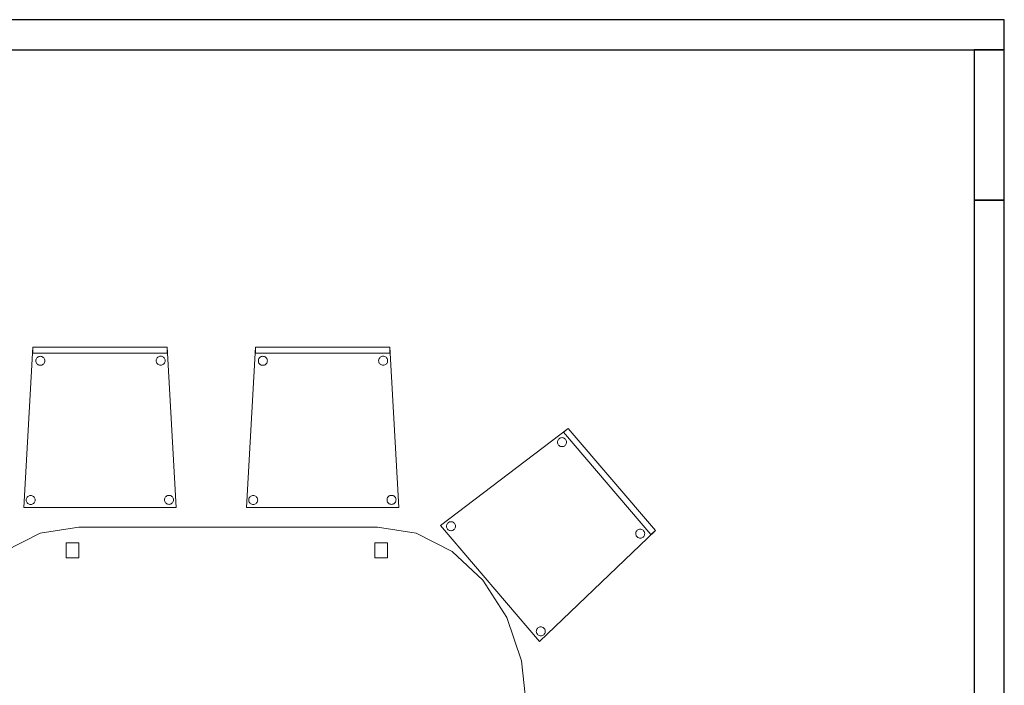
# Model space of a CAD drawing. Header units: metres. Extents: x 397.7 to 427.5, y 12.7 to 28.4.
# Tile 22 of 135: x 408 to 411.3, y 15.1 to 17.3. Entities that reach past the tile are written whole.
import ezdxf

# ---------------------------------------------------------------- set-up
doc = ezdxf.new("R2010")
doc.units = ezdxf.units.M
for name, color, linetype, lineweight in [('02_MOBILIARIO', 7, 'Continuous', 18), ('A-DETL-____-MBND', 7, 'Continuous', 18), ('A-WALL-____-MCUT', 7, 'Continuous', 25), ('A-WALL-____-OTLN', 7, 'Continuous', 25)]:
    doc.layers.add(name, color=color, linetype=linetype, lineweight=lineweight)

# ---------------------------------------------------------------- blocks, each defined once
blk = doc.blocks.new('Family - Evans P3-156145-06_PCI_P3')
at = {"layer": 'A-WALL-____-MCUT', "color": 253, "true_color": 0xaaaaaa}
for p, q in [((0.5, 0.1), (0, 0.1)), ((0, 0.1), (0, 0)), ((0.5, 0), (0.5, 0.1)), ((0, 0), (0.5, 0))]:
    blk.add_line(p, q, dxfattribs=at)
at = {"layer": 'A-WALL-____-OTLN', "color": 253, "true_color": 0xaaaaaa}
for p, q in [((0.5, 0.1), (0, 0.1)), ((0, 0.1), (0, 0)), ((0.5, 0), (0.5, 0.1)), ((0, 0), (0.5, 0))]:
    blk.add_line(p, q, dxfattribs=at)
at = {"layer": 'A-WALL-____-OTLN', "color": 253, "lineweight": 18, "true_color": 0xaaaaaa}
blk.add_line((0, 0), (0.5, 0), dxfattribs=at)
blk = doc.blocks.new('Family - Evans P3-156217-06_PCI_P3')
at = {"layer": 'A-WALL-____-MCUT', "color": 253, "true_color": 0xaaaaaa}
for p, q in [((3.5556, 0.1), (0, 0.1)), ((0, 0.1), (0, 0)), ((3.5556, 0), (3.5556, 0.1)), ((0, 0), (3.5556, 0))]:
    blk.add_line(p, q, dxfattribs=at)
at = {"layer": 'A-WALL-____-OTLN', "color": 253, "true_color": 0xaaaaaa}
for p, q in [((3.5556, 0.1), (0, 0.1)), ((0, 0.1), (0, 0)), ((3.5556, 0), (3.5556, 0.1)), ((0, 0), (3.5556, 0))]:
    blk.add_line(p, q, dxfattribs=at)
at = {"layer": 'A-WALL-____-OTLN', "color": 253, "lineweight": 18, "true_color": 0xaaaaaa}
blk.add_line((0, 0), (3.5556, 0), dxfattribs=at)
blk = doc.blocks.new('Family - Mampara P3-156225-06_PCI_P3')
at = {"layer": 'A-WALL-____-MCUT', "color": 253, "true_color": 0xaaaaaa}
for p, q in [((4.1143, 0.1), (0, 0.1)), ((0, 0.1), (0, 0)), ((0, 0), (4.1143, 0))]:
    blk.add_line(p, q, dxfattribs=at)
at = {"layer": 'A-WALL-____-OTLN', "color": 253, "true_color": 0xaaaaaa}
for p, q in [((6.9366, 0.1), (0, 0.1)), ((0, 0.1), (0, 0)), ((0, 0), (6.9366, 0))]:
    blk.add_line(p, q, dxfattribs=at)
at = {"layer": 'A-WALL-____-OTLN', "color": 253, "lineweight": 18, "true_color": 0xaaaaaa}
blk.add_line((0, 0), (6.9366, 0), dxfattribs=at)
blk = doc.blocks.new('Family - Taula 200X120_P3-156305-06_PCI_P3')
at = {"layer": 'A-DETL-____-MBND', "color": 253, "true_color": 0xaaaaaa}
for p, q in [((0.2483, 1.1195), (0.368, 1.1795)), ((0.368, 1.1795), (0.2483, 1.1195)), ((0.368, 1.1795), (0.4965, 1.1999)), ((0.4965, 1.1999), (0.368, 1.1795)), ((0.4965, 1.1999), (1.4896, 1.1999)), ((1.4896, 1.1999), (0.4965, 1.1999)), ((1.4896, 1.1999), (1.6181, 1.1795)), ((1.6181, 1.1795), (1.4896, 1.1999)), ((1.6181, 1.1795), (1.7378, 1.1195)), ((1.7378, 1.1195), (1.6181, 1.1795)), ((0.4551, 1.0978), (0.4551, 1.1478)), ((0.4551, 1.1478), (0.4965, 1.1478)), ((0.4965, 1.1478), (0.4551, 1.1478)), ((0.4551, 1.1478), (0.4551, 1.0978)), ((0.4965, 1.1478), (0.4965, 1.0978)), ((0.4965, 1.0978), (0.4965, 1.1478)), ((1.4813, 1.0978), (1.4813, 1.1478)), ((1.4813, 1.1478), (1.5227, 1.1478)), ((1.5227, 1.1478), (1.4813, 1.1478)), ((1.4813, 1.1478), (1.4813, 1.0978)), ((1.5227, 1.1478), (1.5227, 1.0978)), ((1.5227, 1.0978), (1.5227, 1.1478)), ((0.1454, 1.0242), (0.2483, 1.1195)), ((0.2483, 1.1195), (0.1454, 1.0242)), ((1.7378, 1.1195), (1.8407, 1.0242)), ((1.8407, 1.0242), (1.7378, 1.1195)), ((0.4965, 1.0978), (0.4551, 1.0978)), ((0.4551, 1.0978), (0.4965, 1.0978)), ((1.5227, 1.0978), (1.4813, 1.0978)), ((1.4813, 1.0978), (1.5227, 1.0978)), ((0.0665, 0.8999), (0.1454, 1.0242)), ((0.1454, 1.0242), (0.0665, 0.8999)), ((1.8407, 1.0242), (1.9196, 0.8999)), ((1.9196, 0.8999), (1.8407, 1.0242)), ((0.0169, 0.7552), (0.0665, 0.8999)), ((0.0665, 0.8999), (0.0169, 0.7552)), ((1.9196, 0.8999), (1.9692, 0.7552)), ((1.9692, 0.7552), (1.9196, 0.8999)), ((0, 0.5999), (0.0169, 0.7552)), ((0.0169, 0.7552), (0, 0.5999)), ((1.9692, 0.7552), (1.9861, 0.5999)), ((1.9861, 0.5999), (1.9692, 0.7552)), ((0.0169, 0.4447), (0, 0.5999)), ((0, 0.5999), (0.0169, 0.4447)), ((1.9861, 0.5999), (1.9692, 0.4447)), ((1.9692, 0.4447), (1.9861, 0.5999)), ((0.0665, 0.3), (0.0169, 0.4447)), ((0.0169, 0.4447), (0.0665, 0.3)), ((1.9692, 0.4447), (1.9196, 0.3)), ((1.9196, 0.3), (1.9692, 0.4447)), ((0.1454, 0.1757), (0.0665, 0.3)), ((0.0665, 0.3), (0.1454, 0.1757)), ((1.9196, 0.3), (1.8407, 0.1757)), ((1.8407, 0.1757), (1.9196, 0.3)), ((0.2483, 0.0804), (0.1454, 0.1757)), ((0.1454, 0.1757), (0.2483, 0.0804)), ((1.8407, 0.1757), (1.7378, 0.0804)), ((1.7378, 0.0804), (1.8407, 0.1757)), ((0.4551, 0.05), (0.4551, 0.1)), ((0.4551, 0.1), (0.4965, 0.1)), ((0.4965, 0.1), (0.4551, 0.1)), ((0.4551, 0.1), (0.4551, 0.05)), ((0.4965, 0.1), (0.4965, 0.05)), ((0.4965, 0.05), (0.4965, 0.1)), ((1.4813, 0.05), (1.4813, 0.1)), ((1.4813, 0.1), (1.5227, 0.1)), ((1.5227, 0.1), (1.4813, 0.1)), ((1.4813, 0.1), (1.4813, 0.05)), ((1.5227, 0.1), (1.5227, 0.05)), ((1.5227, 0.05), (1.5227, 0.1)), ((0.368, 0.0204), (0.2483, 0.0804)), ((0.2483, 0.0804), (0.368, 0.0204)), ((1.7378, 0.0804), (1.6181, 0.0204)), ((1.6181, 0.0204), (1.7378, 0.0804)), ((0.4965, 0.05), (0.4551, 0.05)), ((0.4551, 0.05), (0.4965, 0.05)), ((1.5227, 0.05), (1.4813, 0.05)), ((1.4813, 0.05), (1.5227, 0.05)), ((0.4965, 0), (0.368, 0.0204)), ((0.368, 0.0204), (0.4965, 0)), ((1.4896, 0), (0.4965, 0)), ((0.4965, 0), (1.4896, 0)), ((1.6181, 0.0204), (1.4896, 0)), ((1.4896, 0), (1.6181, 0.0204))]:
    blk.add_line(p, q, dxfattribs=at)
blk = doc.blocks.new('Family - Cadira confident_P3-156392-06_PCI_P3')
at = {"layer": 'A-DETL-____-MBND', "color": 253, "true_color": 0xaaaaaa}
for p, q in [((0, 0.3851), (0.4244, 0.7083)), ((0.4244, 0.7083), (0, 0.3851)), ((0.4092, 0.6953), (0.4244, 0.7083)), ((0.4244, 0.7083), (0.4092, 0.6953)), ((0.6993, 0.3558), (0.4092, 0.6953)), ((0.4092, 0.6953), (0.6993, 0.3558)), ((0.4244, 0.7083), (0.7145, 0.3688)), ((0.7145, 0.3688), (0.4244, 0.7083)), ((0.4244, 0.7083), (0.7145, 0.3688)), ((0.7145, 0.3688), (0.4244, 0.7083)), ((0.3894, 0.6622), (0.3896, 0.6648)), ((0.3896, 0.6648), (0.3894, 0.6622)), ((0.3896, 0.6596), (0.3894, 0.6622)), ((0.3894, 0.6622), (0.3896, 0.6596)), ((0.3896, 0.6648), (0.3902, 0.6673)), ((0.3902, 0.6673), (0.3896, 0.6648)), ((0.3903, 0.6571), (0.3896, 0.6596)), ((0.3896, 0.6596), (0.3903, 0.6571)), ((0.3902, 0.6673), (0.3913, 0.6697)), ((0.3913, 0.6697), (0.3902, 0.6673)), ((0.3915, 0.6548), (0.3903, 0.6571)), ((0.3903, 0.6571), (0.3915, 0.6548)), ((0.3913, 0.6697), (0.3928, 0.6718)), ((0.3928, 0.6718), (0.3913, 0.6697)), ((0.3928, 0.6718), (0.3946, 0.6737)), ((0.3946, 0.6737), (0.3928, 0.6718)), ((0.3946, 0.6737), (0.3967, 0.6752)), ((0.3967, 0.6752), (0.3946, 0.6737)), ((0.3967, 0.6752), (0.3991, 0.6763)), ((0.3991, 0.6763), (0.3967, 0.6752)), ((0.3991, 0.6763), (0.4016, 0.677)), ((0.4016, 0.677), (0.3991, 0.6763)), ((0.4016, 0.677), (0.4042, 0.6773)), ((0.4042, 0.6773), (0.4016, 0.677)), ((0.4042, 0.6773), (0.4068, 0.6771)), ((0.4068, 0.6771), (0.4042, 0.6773)), ((0.4068, 0.6771), (0.4093, 0.6764)), ((0.4093, 0.6764), (0.4068, 0.6771)), ((0.4093, 0.6764), (0.4117, 0.6754)), ((0.4117, 0.6754), (0.4093, 0.6764)), ((0.4117, 0.6754), (0.4138, 0.6739)), ((0.4138, 0.6739), (0.4117, 0.6754)), ((0.4138, 0.6739), (0.4157, 0.6721)), ((0.4157, 0.6721), (0.4138, 0.6739)), ((0.4157, 0.6721), (0.4172, 0.6699)), ((0.4172, 0.6699), (0.4157, 0.6721)), ((0.4173, 0.655), (0.4159, 0.6529)), ((0.4159, 0.6529), (0.4173, 0.655)), ((0.4172, 0.6699), (0.4183, 0.6676)), ((0.4183, 0.6676), (0.4172, 0.6699)), ((0.4184, 0.6574), (0.4173, 0.655)), ((0.4173, 0.655), (0.4184, 0.6574)), ((0.4183, 0.6676), (0.419, 0.6651)), ((0.419, 0.6651), (0.4183, 0.6676)), ((0.4191, 0.6599), (0.4184, 0.6574)), ((0.4184, 0.6574), (0.4191, 0.6599)), ((0.419, 0.6651), (0.4193, 0.6625)), ((0.4193, 0.6625), (0.419, 0.6651)), ((0.4193, 0.6625), (0.4191, 0.6599)), ((0.4191, 0.6599), (0.4193, 0.6625)), ((0.393, 0.6526), (0.3915, 0.6548)), ((0.3915, 0.6548), (0.393, 0.6526)), ((0.3948, 0.6508), (0.393, 0.6526)), ((0.393, 0.6526), (0.3948, 0.6508)), ((0.397, 0.6493), (0.3948, 0.6508)), ((0.3948, 0.6508), (0.397, 0.6493)), ((0.3993, 0.6483), (0.397, 0.6493)), ((0.397, 0.6493), (0.3993, 0.6483)), ((0.4019, 0.6476), (0.3993, 0.6483)), ((0.3993, 0.6483), (0.4019, 0.6476)), ((0.4045, 0.6474), (0.4019, 0.6476)), ((0.4019, 0.6476), (0.4045, 0.6474)), ((0.4071, 0.6477), (0.4045, 0.6474)), ((0.4045, 0.6474), (0.4071, 0.6477)), ((0.4096, 0.6484), (0.4071, 0.6477)), ((0.4071, 0.6477), (0.4096, 0.6484)), ((0.4119, 0.6495), (0.4096, 0.6484)), ((0.4096, 0.6484), (0.4119, 0.6495)), ((0.414, 0.651), (0.4119, 0.6495)), ((0.4119, 0.6495), (0.414, 0.651)), ((0.4159, 0.6529), (0.414, 0.651)), ((0.414, 0.651), (0.4159, 0.6529)), ((0.0233, 0.3925), (0.0251, 0.3943)), ((0.0251, 0.3943), (0.0233, 0.3925)), ((0.0251, 0.3943), (0.0272, 0.3958)), ((0.0272, 0.3958), (0.0251, 0.3943)), ((0.0272, 0.3958), (0.0296, 0.397)), ((0.0296, 0.397), (0.0272, 0.3958)), ((0.0296, 0.397), (0.0321, 0.3977)), ((0.0321, 0.3977), (0.0296, 0.397)), ((0.0321, 0.3977), (0.0347, 0.3979)), ((0.0347, 0.3979), (0.0321, 0.3977)), ((0.0347, 0.3979), (0.0373, 0.3977)), ((0.0373, 0.3977), (0.0347, 0.3979)), ((0.0373, 0.3977), (0.0398, 0.3971)), ((0.0398, 0.3971), (0.0373, 0.3977)), ((0.0398, 0.3971), (0.0422, 0.396)), ((0.0422, 0.396), (0.0398, 0.3971)), ((0.0422, 0.396), (0.0443, 0.3945)), ((0.0443, 0.3945), (0.0422, 0.396)), ((0.0443, 0.3945), (0.0462, 0.3927)), ((0.0462, 0.3927), (0.0443, 0.3945)), ((0.329, 0), (0, 0.3851)), ((0, 0.3851), (0.329, 0)), ((0.0199, 0.3828), (0.0201, 0.3854)), ((0.0201, 0.3854), (0.0199, 0.3828)), ((0.0201, 0.3802), (0.0199, 0.3828)), ((0.0199, 0.3828), (0.0201, 0.3802)), ((0.0201, 0.3854), (0.0207, 0.3879)), ((0.0207, 0.3879), (0.0201, 0.3854)), ((0.0208, 0.3777), (0.0201, 0.3802)), ((0.0201, 0.3802), (0.0208, 0.3777)), ((0.0207, 0.3879), (0.0218, 0.3903)), ((0.0218, 0.3903), (0.0207, 0.3879)), ((0.022, 0.3754), (0.0208, 0.3777)), ((0.0208, 0.3777), (0.022, 0.3754)), ((0.0218, 0.3903), (0.0233, 0.3925)), ((0.0233, 0.3925), (0.0218, 0.3903)), ((0.0235, 0.3733), (0.022, 0.3754)), ((0.022, 0.3754), (0.0235, 0.3733)), ((0.0253, 0.3714), (0.0235, 0.3733)), ((0.0235, 0.3733), (0.0253, 0.3714)), ((0.0275, 0.37), (0.0253, 0.3714)), ((0.0253, 0.3714), (0.0275, 0.37)), ((0.0298, 0.3689), (0.0275, 0.37)), ((0.0275, 0.37), (0.0298, 0.3689)), ((0.0324, 0.3682), (0.0298, 0.3689)), ((0.0298, 0.3689), (0.0324, 0.3682)), ((0.035, 0.368), (0.0324, 0.3682)), ((0.0324, 0.3682), (0.035, 0.368)), ((0.0376, 0.3683), (0.035, 0.368)), ((0.035, 0.368), (0.0376, 0.3683)), ((0.0401, 0.369), (0.0376, 0.3683)), ((0.0376, 0.3683), (0.0401, 0.369)), ((0.0424, 0.3701), (0.0401, 0.369)), ((0.0401, 0.369), (0.0424, 0.3701)), ((0.0445, 0.3716), (0.0424, 0.3701)), ((0.0424, 0.3701), (0.0445, 0.3716)), ((0.0464, 0.3735), (0.0445, 0.3716)), ((0.0445, 0.3716), (0.0464, 0.3735)), ((0.0462, 0.3927), (0.0477, 0.3906)), ((0.0477, 0.3906), (0.0462, 0.3927)), ((0.0478, 0.3756), (0.0464, 0.3735)), ((0.0464, 0.3735), (0.0478, 0.3756)), ((0.0477, 0.3906), (0.0488, 0.3882)), ((0.0488, 0.3882), (0.0477, 0.3906)), ((0.0489, 0.378), (0.0478, 0.3756)), ((0.0478, 0.3756), (0.0489, 0.378)), ((0.0488, 0.3882), (0.0495, 0.3857)), ((0.0495, 0.3857), (0.0488, 0.3882)), ((0.0496, 0.3805), (0.0489, 0.378)), ((0.0489, 0.378), (0.0496, 0.3805)), ((0.0495, 0.3857), (0.0498, 0.3831)), ((0.0498, 0.3831), (0.0495, 0.3857)), ((0.0498, 0.3831), (0.0496, 0.3805)), ((0.0496, 0.3805), (0.0498, 0.3831)), ((0.7145, 0.3688), (0.329, 0)), ((0.329, 0), (0.7145, 0.3688)), ((0.6492, 0.3581), (0.6494, 0.3607)), ((0.6494, 0.3607), (0.6492, 0.3581)), ((0.6494, 0.3607), (0.6501, 0.3632)), ((0.6501, 0.3632), (0.6494, 0.3607)), ((0.6501, 0.3632), (0.6512, 0.3656)), ((0.6512, 0.3656), (0.6501, 0.3632)), ((0.6512, 0.3656), (0.6526, 0.3677)), ((0.6526, 0.3677), (0.6512, 0.3656)), ((0.6526, 0.3677), (0.6545, 0.3696)), ((0.6545, 0.3696), (0.6526, 0.3677)), ((0.6545, 0.3696), (0.6566, 0.3711)), ((0.6566, 0.3711), (0.6545, 0.3696)), ((0.6566, 0.3711), (0.6589, 0.3722)), ((0.6589, 0.3722), (0.6566, 0.3711)), ((0.6589, 0.3722), (0.6614, 0.3729)), ((0.6614, 0.3729), (0.6589, 0.3722)), ((0.6614, 0.3729), (0.664, 0.3732)), ((0.664, 0.3732), (0.6614, 0.3729)), ((0.664, 0.3732), (0.6666, 0.373)), ((0.6666, 0.373), (0.664, 0.3732)), ((0.6666, 0.373), (0.6691, 0.3723)), ((0.6691, 0.3723), (0.6666, 0.373)), ((0.6691, 0.3723), (0.6715, 0.3712)), ((0.6715, 0.3712), (0.6691, 0.3723)), ((0.6715, 0.3712), (0.6737, 0.3698)), ((0.6737, 0.3698), (0.6715, 0.3712)), ((0.6737, 0.3698), (0.6755, 0.368)), ((0.6755, 0.368), (0.6737, 0.3698)), ((0.6755, 0.368), (0.677, 0.3658)), ((0.677, 0.3658), (0.6755, 0.368)), ((0.677, 0.3658), (0.6782, 0.3635)), ((0.6782, 0.3635), (0.677, 0.3658)), ((0.6782, 0.3635), (0.6789, 0.361)), ((0.6789, 0.361), (0.6782, 0.3635)), ((0.6789, 0.361), (0.6791, 0.3584)), ((0.6791, 0.3584), (0.6789, 0.361)), ((0.7145, 0.3688), (0.6993, 0.3558)), ((0.6993, 0.3558), (0.7145, 0.3688)), ((0.6495, 0.3555), (0.6492, 0.3581)), ((0.6492, 0.3581), (0.6495, 0.3555)), ((0.6502, 0.353), (0.6495, 0.3555)), ((0.6495, 0.3555), (0.6502, 0.353)), ((0.6513, 0.3506), (0.6502, 0.353)), ((0.6502, 0.353), (0.6513, 0.3506)), ((0.6528, 0.3485), (0.6513, 0.3506)), ((0.6513, 0.3506), (0.6528, 0.3485)), ((0.6547, 0.3467), (0.6528, 0.3485)), ((0.6528, 0.3485), (0.6547, 0.3467)), ((0.6568, 0.3452), (0.6547, 0.3467)), ((0.6547, 0.3467), (0.6568, 0.3452)), ((0.6592, 0.3442), (0.6568, 0.3452)), ((0.6568, 0.3452), (0.6592, 0.3442)), ((0.6617, 0.3435), (0.6592, 0.3442)), ((0.6592, 0.3442), (0.6617, 0.3435)), ((0.6643, 0.3433), (0.6617, 0.3435)), ((0.6617, 0.3435), (0.6643, 0.3433)), ((0.6669, 0.3436), (0.6643, 0.3433)), ((0.6643, 0.3433), (0.6669, 0.3436)), ((0.6694, 0.3443), (0.6669, 0.3436)), ((0.6669, 0.3436), (0.6694, 0.3443)), ((0.6718, 0.3454), (0.6694, 0.3443)), ((0.6694, 0.3443), (0.6718, 0.3454)), ((0.6739, 0.3469), (0.6718, 0.3454)), ((0.6718, 0.3454), (0.6739, 0.3469)), ((0.6757, 0.3487), (0.6739, 0.3469)), ((0.6739, 0.3469), (0.6757, 0.3487)), ((0.6772, 0.3509), (0.6757, 0.3487)), ((0.6757, 0.3487), (0.6772, 0.3509)), ((0.6783, 0.3533), (0.6772, 0.3509)), ((0.6772, 0.3509), (0.6783, 0.3533)), ((0.6789, 0.3558), (0.6783, 0.3533)), ((0.6783, 0.3533), (0.6789, 0.3558)), ((0.6791, 0.3584), (0.6789, 0.3558)), ((0.6789, 0.3558), (0.6791, 0.3584)), ((0.3187, 0.0331), (0.3189, 0.0357)), ((0.3189, 0.0357), (0.3187, 0.0331)), ((0.319, 0.0305), (0.3187, 0.0331)), ((0.3187, 0.0331), (0.319, 0.0305)), ((0.3189, 0.0357), (0.3196, 0.0382)), ((0.3196, 0.0382), (0.3189, 0.0357)), ((0.3196, 0.0382), (0.3206, 0.0406)), ((0.3206, 0.0406), (0.3196, 0.0382)), ((0.3206, 0.0406), (0.3221, 0.0427)), ((0.3221, 0.0427), (0.3206, 0.0406)), ((0.3221, 0.0427), (0.3239, 0.0446)), ((0.3239, 0.0446), (0.3221, 0.0427)), ((0.3239, 0.0446), (0.326, 0.0461)), ((0.326, 0.0461), (0.3239, 0.0446)), ((0.326, 0.0461), (0.3284, 0.0472)), ((0.3284, 0.0472), (0.326, 0.0461)), ((0.3284, 0.0472), (0.3309, 0.0479)), ((0.3309, 0.0479), (0.3284, 0.0472)), ((0.3309, 0.0479), (0.3335, 0.0482)), ((0.3335, 0.0482), (0.3309, 0.0479)), ((0.3335, 0.0482), (0.3361, 0.048)), ((0.3361, 0.048), (0.3335, 0.0482)), ((0.3361, 0.048), (0.3386, 0.0473)), ((0.3386, 0.0473), (0.3361, 0.048)), ((0.3386, 0.0473), (0.341, 0.0463)), ((0.341, 0.0463), (0.3386, 0.0473)), ((0.341, 0.0463), (0.3431, 0.0448)), ((0.3431, 0.0448), (0.341, 0.0463)), ((0.3431, 0.0448), (0.345, 0.043)), ((0.345, 0.043), (0.3431, 0.0448)), ((0.345, 0.043), (0.3465, 0.0408)), ((0.3465, 0.0408), (0.345, 0.043)), ((0.3465, 0.0408), (0.3476, 0.0385)), ((0.3476, 0.0385), (0.3465, 0.0408)), ((0.3476, 0.0385), (0.3483, 0.036)), ((0.3483, 0.036), (0.3476, 0.0385)), ((0.3483, 0.036), (0.3486, 0.0334)), ((0.3486, 0.0334), (0.3483, 0.036)), ((0.3486, 0.0334), (0.3484, 0.0308)), ((0.3484, 0.0308), (0.3486, 0.0334)), ((0.3197, 0.028), (0.319, 0.0305)), ((0.319, 0.0305), (0.3197, 0.028)), ((0.3208, 0.0257), (0.3197, 0.028)), ((0.3197, 0.028), (0.3208, 0.0257)), ((0.3223, 0.0235), (0.3208, 0.0257)), ((0.3208, 0.0257), (0.3223, 0.0235)), ((0.3241, 0.0217), (0.3223, 0.0235)), ((0.3223, 0.0235), (0.3241, 0.0217)), ((0.3263, 0.0202), (0.3241, 0.0217)), ((0.3241, 0.0217), (0.3263, 0.0202)), ((0.3287, 0.0192), (0.3263, 0.0202)), ((0.3263, 0.0202), (0.3287, 0.0192)), ((0.3312, 0.0185), (0.3287, 0.0192)), ((0.3287, 0.0192), (0.3312, 0.0185)), ((0.3338, 0.0183), (0.3312, 0.0185)), ((0.3312, 0.0185), (0.3338, 0.0183)), ((0.3364, 0.0186), (0.3338, 0.0183)), ((0.3338, 0.0183), (0.3364, 0.0186)), ((0.3389, 0.0193), (0.3364, 0.0186)), ((0.3364, 0.0186), (0.3389, 0.0193)), ((0.3412, 0.0204), (0.3389, 0.0193)), ((0.3389, 0.0193), (0.3412, 0.0204)), ((0.3434, 0.0219), (0.3412, 0.0204)), ((0.3412, 0.0204), (0.3434, 0.0219)), ((0.3452, 0.0238), (0.3434, 0.0219)), ((0.3434, 0.0219), (0.3452, 0.0238)), ((0.3466, 0.0259), (0.3452, 0.0238)), ((0.3452, 0.0238), (0.3466, 0.0259)), ((0.3477, 0.0283), (0.3466, 0.0259)), ((0.3466, 0.0259), (0.3477, 0.0283)), ((0.3484, 0.0308), (0.3477, 0.0283)), ((0.3477, 0.0283), (0.3484, 0.0308))]:
    blk.add_line(p, q, dxfattribs=at)
blk = doc.blocks.new('Family - Cadira confident_P3-156584-06_PCI_P3')
at = {"layer": 'A-DETL-____-MBND', "color": 253, "true_color": 0xaaaaaa}
for p, q in [((0, 0), (0.0297, 0.5326)), ((0.0297, 0.5326), (0, 0)), ((0.0297, 0.5326), (0.4762, 0.5329)), ((0.4762, 0.5329), (0.0297, 0.5326)), ((0.0297, 0.5326), (0.4762, 0.5329)), ((0.4762, 0.5329), (0.0297, 0.5326)), ((0.0297, 0.5126), (0.0297, 0.5326)), ((0.0297, 0.5326), (0.0297, 0.5126)), ((0.4762, 0.5329), (0.5065, 0.0003)), ((0.5065, 0.0003), (0.4762, 0.5329)), ((0.4762, 0.5329), (0.4762, 0.5129)), ((0.4762, 0.5129), (0.4762, 0.5329)), ((0.4762, 0.5129), (0.0297, 0.5126)), ((0.0297, 0.5126), (0.4762, 0.5129)), ((0.0397, 0.4901), (0.0403, 0.4926)), ((0.0403, 0.4926), (0.0397, 0.4901)), ((0.0403, 0.4926), (0.0414, 0.495)), ((0.0414, 0.495), (0.0403, 0.4926)), ((0.0414, 0.495), (0.0429, 0.4971)), ((0.0429, 0.4971), (0.0414, 0.495)), ((0.0429, 0.4971), (0.0448, 0.499)), ((0.0448, 0.499), (0.0429, 0.4971)), ((0.0448, 0.499), (0.0469, 0.5005)), ((0.0469, 0.5005), (0.0448, 0.499)), ((0.0469, 0.5005), (0.0493, 0.5016)), ((0.0493, 0.5016), (0.0469, 0.5005)), ((0.0493, 0.5016), (0.0518, 0.5022)), ((0.0518, 0.5022), (0.0493, 0.5016)), ((0.0518, 0.5022), (0.0544, 0.5025)), ((0.0544, 0.5025), (0.0518, 0.5022)), ((0.0544, 0.5025), (0.057, 0.5022)), ((0.057, 0.5022), (0.0544, 0.5025)), ((0.057, 0.5022), (0.0595, 0.5016)), ((0.0595, 0.5016), (0.057, 0.5022)), ((0.0595, 0.5016), (0.0618, 0.5005)), ((0.0618, 0.5005), (0.0595, 0.5016)), ((0.0618, 0.5005), (0.064, 0.499)), ((0.064, 0.499), (0.0618, 0.5005)), ((0.064, 0.499), (0.0658, 0.4971)), ((0.0658, 0.4971), (0.064, 0.499)), ((0.0658, 0.4971), (0.0673, 0.495)), ((0.0673, 0.495), (0.0658, 0.4971)), ((0.0673, 0.495), (0.0684, 0.4926)), ((0.0684, 0.4926), (0.0673, 0.495)), ((0.0684, 0.4926), (0.0691, 0.4901)), ((0.0691, 0.4901), (0.0684, 0.4926)), ((0.4397, 0.4904), (0.4403, 0.4929)), ((0.4403, 0.4929), (0.4397, 0.4904)), ((0.4403, 0.4929), (0.4414, 0.4952)), ((0.4414, 0.4952), (0.4403, 0.4929)), ((0.4414, 0.4952), (0.4429, 0.4974)), ((0.4429, 0.4974), (0.4414, 0.4952)), ((0.4429, 0.4974), (0.4448, 0.4992)), ((0.4448, 0.4992), (0.4429, 0.4974)), ((0.4448, 0.4992), (0.4469, 0.5007)), ((0.4469, 0.5007), (0.4448, 0.4992)), ((0.4469, 0.5007), (0.4493, 0.5018)), ((0.4493, 0.5018), (0.4469, 0.5007)), ((0.4493, 0.5018), (0.4518, 0.5025)), ((0.4518, 0.5025), (0.4493, 0.5018)), ((0.4518, 0.5025), (0.4544, 0.5027)), ((0.4544, 0.5027), (0.4518, 0.5025)), ((0.4544, 0.5027), (0.457, 0.5025)), ((0.457, 0.5025), (0.4544, 0.5027)), ((0.457, 0.5025), (0.4595, 0.5018)), ((0.4595, 0.5018), (0.457, 0.5025)), ((0.4595, 0.5018), (0.4618, 0.5007)), ((0.4618, 0.5007), (0.4595, 0.5018)), ((0.4618, 0.5007), (0.464, 0.4992)), ((0.464, 0.4992), (0.4618, 0.5007)), ((0.464, 0.4992), (0.4658, 0.4974)), ((0.4658, 0.4974), (0.464, 0.4992)), ((0.4658, 0.4974), (0.4673, 0.4952)), ((0.4673, 0.4952), (0.4658, 0.4974)), ((0.4673, 0.4952), (0.4684, 0.4929)), ((0.4684, 0.4929), (0.4673, 0.4952)), ((0.4684, 0.4929), (0.4691, 0.4904)), ((0.4691, 0.4904), (0.4684, 0.4929)), ((0.0394, 0.4875), (0.0397, 0.4901)), ((0.0397, 0.4901), (0.0394, 0.4875)), ((0.0397, 0.4849), (0.0394, 0.4875)), ((0.0394, 0.4875), (0.0397, 0.4849)), ((0.0403, 0.4824), (0.0397, 0.4849)), ((0.0397, 0.4849), (0.0403, 0.4824)), ((0.0414, 0.4801), (0.0403, 0.4824)), ((0.0403, 0.4824), (0.0414, 0.4801)), ((0.0429, 0.4779), (0.0414, 0.4801)), ((0.0414, 0.4801), (0.0429, 0.4779)), ((0.0448, 0.4761), (0.0429, 0.4779)), ((0.0429, 0.4779), (0.0448, 0.4761)), ((0.0469, 0.4746), (0.0448, 0.4761)), ((0.0448, 0.4761), (0.0469, 0.4746)), ((0.0493, 0.4735), (0.0469, 0.4746)), ((0.0469, 0.4746), (0.0493, 0.4735)), ((0.0518, 0.4728), (0.0493, 0.4735)), ((0.0493, 0.4735), (0.0518, 0.4728)), ((0.0544, 0.4726), (0.0518, 0.4728)), ((0.0518, 0.4728), (0.0544, 0.4726)), ((0.057, 0.4728), (0.0544, 0.4726)), ((0.0544, 0.4726), (0.057, 0.4728)), ((0.0595, 0.4735), (0.057, 0.4728)), ((0.057, 0.4728), (0.0595, 0.4735)), ((0.0618, 0.4746), (0.0595, 0.4735)), ((0.0595, 0.4735), (0.0618, 0.4746)), ((0.064, 0.4761), (0.0618, 0.4746)), ((0.0618, 0.4746), (0.064, 0.4761)), ((0.0658, 0.4779), (0.064, 0.4761)), ((0.064, 0.4761), (0.0658, 0.4779)), ((0.0673, 0.4801), (0.0658, 0.4779)), ((0.0658, 0.4779), (0.0673, 0.4801)), ((0.0684, 0.4824), (0.0673, 0.4801)), ((0.0673, 0.4801), (0.0684, 0.4824)), ((0.0691, 0.4849), (0.0684, 0.4824)), ((0.0684, 0.4824), (0.0691, 0.4849)), ((0.0691, 0.4901), (0.0693, 0.4875)), ((0.0693, 0.4875), (0.0691, 0.4901)), ((0.0693, 0.4875), (0.0691, 0.4849)), ((0.0691, 0.4849), (0.0693, 0.4875)), ((0.4394, 0.4878), (0.4397, 0.4904)), ((0.4397, 0.4904), (0.4394, 0.4878)), ((0.4397, 0.4852), (0.4394, 0.4878)), ((0.4394, 0.4878), (0.4397, 0.4852)), ((0.4403, 0.4827), (0.4397, 0.4852)), ((0.4397, 0.4852), (0.4403, 0.4827)), ((0.4414, 0.4803), (0.4403, 0.4827)), ((0.4403, 0.4827), (0.4414, 0.4803)), ((0.4429, 0.4782), (0.4414, 0.4803)), ((0.4414, 0.4803), (0.4429, 0.4782)), ((0.4448, 0.4763), (0.4429, 0.4782)), ((0.4429, 0.4782), (0.4448, 0.4763)), ((0.4469, 0.4748), (0.4448, 0.4763)), ((0.4448, 0.4763), (0.4469, 0.4748)), ((0.4493, 0.4737), (0.4469, 0.4748)), ((0.4469, 0.4748), (0.4493, 0.4737)), ((0.4518, 0.4731), (0.4493, 0.4737)), ((0.4493, 0.4737), (0.4518, 0.4731)), ((0.4544, 0.4728), (0.4518, 0.4731)), ((0.4518, 0.4731), (0.4544, 0.4728)), ((0.457, 0.4731), (0.4544, 0.4728)), ((0.4544, 0.4728), (0.457, 0.4731)), ((0.4595, 0.4737), (0.457, 0.4731)), ((0.457, 0.4731), (0.4595, 0.4737)), ((0.4618, 0.4748), (0.4595, 0.4737)), ((0.4595, 0.4737), (0.4618, 0.4748)), ((0.464, 0.4763), (0.4618, 0.4748)), ((0.4618, 0.4748), (0.464, 0.4763)), ((0.4658, 0.4782), (0.464, 0.4763)), ((0.464, 0.4763), (0.4658, 0.4782)), ((0.4673, 0.4803), (0.4658, 0.4782)), ((0.4658, 0.4782), (0.4673, 0.4803)), ((0.4684, 0.4827), (0.4673, 0.4803)), ((0.4673, 0.4803), (0.4684, 0.4827)), ((0.4691, 0.4852), (0.4684, 0.4827)), ((0.4684, 0.4827), (0.4691, 0.4852)), ((0.4691, 0.4904), (0.4693, 0.4878)), ((0.4693, 0.4878), (0.4691, 0.4904)), ((0.4693, 0.4878), (0.4691, 0.4852)), ((0.4691, 0.4852), (0.4693, 0.4878)), ((0.0093, 0.0326), (0.0108, 0.0347)), ((0.0108, 0.0347), (0.0093, 0.0326)), ((0.0108, 0.0347), (0.0127, 0.0366)), ((0.0127, 0.0366), (0.0108, 0.0347)), ((0.0127, 0.0366), (0.0148, 0.038)), ((0.0148, 0.038), (0.0127, 0.0366)), ((0.0148, 0.038), (0.0172, 0.0391)), ((0.0172, 0.0391), (0.0148, 0.038)), ((0.0172, 0.0391), (0.0197, 0.0398)), ((0.0197, 0.0398), (0.0172, 0.0391)), ((0.0197, 0.0398), (0.0223, 0.04)), ((0.0223, 0.04), (0.0197, 0.0398)), ((0.0223, 0.04), (0.0249, 0.0398)), ((0.0249, 0.0398), (0.0223, 0.04)), ((0.0249, 0.0398), (0.0274, 0.0391)), ((0.0274, 0.0391), (0.0249, 0.0398)), ((0.0274, 0.0391), (0.0297, 0.038)), ((0.0297, 0.038), (0.0274, 0.0391)), ((0.0297, 0.038), (0.0319, 0.0366)), ((0.0319, 0.0366), (0.0297, 0.038)), ((0.0319, 0.0366), (0.0337, 0.0347)), ((0.0337, 0.0347), (0.0319, 0.0366)), ((0.0337, 0.0347), (0.0352, 0.0326)), ((0.0352, 0.0326), (0.0337, 0.0347)), ((0.4682, 0.0305), (0.4693, 0.0329)), ((0.4693, 0.0329), (0.4682, 0.0305)), ((0.4693, 0.0329), (0.4708, 0.035)), ((0.4708, 0.035), (0.4693, 0.0329)), ((0.4708, 0.035), (0.4727, 0.0368)), ((0.4727, 0.0368), (0.4708, 0.035)), ((0.4727, 0.0368), (0.4748, 0.0383)), ((0.4748, 0.0383), (0.4727, 0.0368)), ((0.4748, 0.0383), (0.4772, 0.0394)), ((0.4772, 0.0394), (0.4748, 0.0383)), ((0.4772, 0.0394), (0.4797, 0.0401)), ((0.4797, 0.0401), (0.4772, 0.0394)), ((0.4797, 0.0401), (0.4823, 0.0403)), ((0.4823, 0.0403), (0.4797, 0.0401)), ((0.4823, 0.0403), (0.4849, 0.0401)), ((0.4849, 0.0401), (0.4823, 0.0403)), ((0.4849, 0.0401), (0.4874, 0.0394)), ((0.4874, 0.0394), (0.4849, 0.0401)), ((0.4874, 0.0394), (0.4897, 0.0383)), ((0.4897, 0.0383), (0.4874, 0.0394)), ((0.4897, 0.0383), (0.4919, 0.0368)), ((0.4919, 0.0368), (0.4897, 0.0383)), ((0.4919, 0.0368), (0.4937, 0.035)), ((0.4937, 0.035), (0.4919, 0.0368)), ((0.4937, 0.035), (0.4952, 0.0329)), ((0.4952, 0.0329), (0.4937, 0.035)), ((0.4952, 0.0329), (0.4963, 0.0305)), ((0.4963, 0.0305), (0.4952, 0.0329)), ((0.5065, 0.0003), (0, 0)), ((0, 0), (0.5065, 0.0003)), ((0.0073, 0.0251), (0.0076, 0.0277)), ((0.0076, 0.0277), (0.0073, 0.0251)), ((0.0076, 0.0225), (0.0073, 0.0251)), ((0.0073, 0.0251), (0.0076, 0.0225)), ((0.0076, 0.0277), (0.0082, 0.0302)), ((0.0082, 0.0302), (0.0076, 0.0277)), ((0.0082, 0.02), (0.0076, 0.0225)), ((0.0076, 0.0225), (0.0082, 0.02)), ((0.0082, 0.0302), (0.0093, 0.0326)), ((0.0093, 0.0326), (0.0082, 0.0302)), ((0.0093, 0.0176), (0.0082, 0.02)), ((0.0082, 0.02), (0.0093, 0.0176)), ((0.0108, 0.0155), (0.0093, 0.0176)), ((0.0093, 0.0176), (0.0108, 0.0155)), ((0.0127, 0.0137), (0.0108, 0.0155)), ((0.0108, 0.0155), (0.0127, 0.0137)), ((0.0148, 0.0122), (0.0127, 0.0137)), ((0.0127, 0.0137), (0.0148, 0.0122)), ((0.0172, 0.0111), (0.0148, 0.0122)), ((0.0148, 0.0122), (0.0172, 0.0111)), ((0.0197, 0.0104), (0.0172, 0.0111)), ((0.0172, 0.0111), (0.0197, 0.0104)), ((0.0223, 0.0102), (0.0197, 0.0104)), ((0.0197, 0.0104), (0.0223, 0.0102)), ((0.0249, 0.0104), (0.0223, 0.0102)), ((0.0223, 0.0102), (0.0249, 0.0104)), ((0.0274, 0.0111), (0.0249, 0.0104)), ((0.0249, 0.0104), (0.0274, 0.0111)), ((0.0297, 0.0122), (0.0274, 0.0111)), ((0.0274, 0.0111), (0.0297, 0.0122)), ((0.0319, 0.0137), (0.0297, 0.0122)), ((0.0297, 0.0122), (0.0319, 0.0137)), ((0.0337, 0.0155), (0.0319, 0.0137)), ((0.0319, 0.0137), (0.0337, 0.0155)), ((0.0352, 0.0176), (0.0337, 0.0155)), ((0.0337, 0.0155), (0.0352, 0.0176)), ((0.0352, 0.0326), (0.0363, 0.0302)), ((0.0363, 0.0302), (0.0352, 0.0326)), ((0.0363, 0.02), (0.0352, 0.0176)), ((0.0352, 0.0176), (0.0363, 0.02)), ((0.0363, 0.0302), (0.037, 0.0277)), ((0.037, 0.0277), (0.0363, 0.0302)), ((0.037, 0.0225), (0.0363, 0.02)), ((0.0363, 0.02), (0.037, 0.0225)), ((0.037, 0.0277), (0.0372, 0.0251)), ((0.0372, 0.0251), (0.037, 0.0277)), ((0.0372, 0.0251), (0.037, 0.0225)), ((0.037, 0.0225), (0.0372, 0.0251)), ((0.4673, 0.0254), (0.4676, 0.028)), ((0.4676, 0.028), (0.4673, 0.0254)), ((0.4676, 0.0228), (0.4673, 0.0254)), ((0.4673, 0.0254), (0.4676, 0.0228)), ((0.4676, 0.028), (0.4682, 0.0305)), ((0.4682, 0.0305), (0.4676, 0.028)), ((0.4682, 0.0203), (0.4676, 0.0228)), ((0.4676, 0.0228), (0.4682, 0.0203)), ((0.4693, 0.0179), (0.4682, 0.0203)), ((0.4682, 0.0203), (0.4693, 0.0179)), ((0.4708, 0.0158), (0.4693, 0.0179)), ((0.4693, 0.0179), (0.4708, 0.0158)), ((0.4727, 0.0139), (0.4708, 0.0158)), ((0.4708, 0.0158), (0.4727, 0.0139)), ((0.4748, 0.0124), (0.4727, 0.0139)), ((0.4727, 0.0139), (0.4748, 0.0124)), ((0.4772, 0.0113), (0.4748, 0.0124)), ((0.4748, 0.0124), (0.4772, 0.0113)), ((0.4797, 0.0107), (0.4772, 0.0113)), ((0.4772, 0.0113), (0.4797, 0.0107)), ((0.4823, 0.0104), (0.4797, 0.0107)), ((0.4797, 0.0107), (0.4823, 0.0104)), ((0.4849, 0.0107), (0.4823, 0.0104)), ((0.4823, 0.0104), (0.4849, 0.0107)), ((0.4874, 0.0113), (0.4849, 0.0107)), ((0.4849, 0.0107), (0.4874, 0.0113)), ((0.4897, 0.0124), (0.4874, 0.0113)), ((0.4874, 0.0113), (0.4897, 0.0124)), ((0.4919, 0.0139), (0.4897, 0.0124)), ((0.4897, 0.0124), (0.4919, 0.0139)), ((0.4937, 0.0158), (0.4919, 0.0139)), ((0.4919, 0.0139), (0.4937, 0.0158)), ((0.4952, 0.0179), (0.4937, 0.0158)), ((0.4937, 0.0158), (0.4952, 0.0179)), ((0.4963, 0.0203), (0.4952, 0.0179)), ((0.4952, 0.0179), (0.4963, 0.0203)), ((0.4963, 0.0305), (0.497, 0.028)), ((0.497, 0.028), (0.4963, 0.0305)), ((0.497, 0.0228), (0.4963, 0.0203)), ((0.4963, 0.0203), (0.497, 0.0228)), ((0.497, 0.028), (0.4972, 0.0254)), ((0.4972, 0.0254), (0.497, 0.028)), ((0.4972, 0.0254), (0.497, 0.0228)), ((0.497, 0.0228), (0.4972, 0.0254))]:
    blk.add_line(p, q, dxfattribs=at)
blk = doc.blocks.new('Family - Cadira confident_P3-156781-06_PCI_P3')
at = {"layer": 'A-DETL-____-MBND', "color": 253, "true_color": 0xaaaaaa}
for p, q in [((0, 0), (0.0297, 0.5326)), ((0.0297, 0.5326), (0, 0)), ((0.0297, 0.5326), (0.4762, 0.5329)), ((0.4762, 0.5329), (0.0297, 0.5326)), ((0.0297, 0.5326), (0.4762, 0.5329)), ((0.4762, 0.5329), (0.0297, 0.5326)), ((0.0297, 0.5126), (0.0297, 0.5326)), ((0.0297, 0.5326), (0.0297, 0.5126)), ((0.4762, 0.5329), (0.5065, 0.0003)), ((0.5065, 0.0003), (0.4762, 0.5329)), ((0.4762, 0.5329), (0.4762, 0.5129)), ((0.4762, 0.5129), (0.4762, 0.5329)), ((0.4762, 0.5129), (0.0297, 0.5126)), ((0.0297, 0.5126), (0.4762, 0.5129)), ((0.0397, 0.4901), (0.0403, 0.4926)), ((0.0403, 0.4926), (0.0397, 0.4901)), ((0.0403, 0.4926), (0.0414, 0.495)), ((0.0414, 0.495), (0.0403, 0.4926)), ((0.0414, 0.495), (0.0429, 0.4971)), ((0.0429, 0.4971), (0.0414, 0.495)), ((0.0429, 0.4971), (0.0448, 0.499)), ((0.0448, 0.499), (0.0429, 0.4971)), ((0.0448, 0.499), (0.0469, 0.5005)), ((0.0469, 0.5005), (0.0448, 0.499)), ((0.0469, 0.5005), (0.0493, 0.5016)), ((0.0493, 0.5016), (0.0469, 0.5005)), ((0.0493, 0.5016), (0.0518, 0.5022)), ((0.0518, 0.5022), (0.0493, 0.5016)), ((0.0518, 0.5022), (0.0544, 0.5025)), ((0.0544, 0.5025), (0.0518, 0.5022)), ((0.0544, 0.5025), (0.057, 0.5022)), ((0.057, 0.5022), (0.0544, 0.5025)), ((0.057, 0.5022), (0.0595, 0.5016)), ((0.0595, 0.5016), (0.057, 0.5022)), ((0.0595, 0.5016), (0.0618, 0.5005)), ((0.0618, 0.5005), (0.0595, 0.5016)), ((0.0618, 0.5005), (0.064, 0.499)), ((0.064, 0.499), (0.0618, 0.5005)), ((0.064, 0.499), (0.0658, 0.4971)), ((0.0658, 0.4971), (0.064, 0.499)), ((0.0658, 0.4971), (0.0673, 0.495)), ((0.0673, 0.495), (0.0658, 0.4971)), ((0.0673, 0.495), (0.0684, 0.4926)), ((0.0684, 0.4926), (0.0673, 0.495)), ((0.0684, 0.4926), (0.0691, 0.4901)), ((0.0691, 0.4901), (0.0684, 0.4926)), ((0.4397, 0.4904), (0.4403, 0.4929)), ((0.4403, 0.4929), (0.4397, 0.4904)), ((0.4403, 0.4929), (0.4414, 0.4952)), ((0.4414, 0.4952), (0.4403, 0.4929)), ((0.4414, 0.4952), (0.4429, 0.4974)), ((0.4429, 0.4974), (0.4414, 0.4952)), ((0.4429, 0.4974), (0.4448, 0.4992)), ((0.4448, 0.4992), (0.4429, 0.4974)), ((0.4448, 0.4992), (0.4469, 0.5007)), ((0.4469, 0.5007), (0.4448, 0.4992)), ((0.4469, 0.5007), (0.4493, 0.5018)), ((0.4493, 0.5018), (0.4469, 0.5007)), ((0.4493, 0.5018), (0.4518, 0.5025)), ((0.4518, 0.5025), (0.4493, 0.5018)), ((0.4518, 0.5025), (0.4544, 0.5027)), ((0.4544, 0.5027), (0.4518, 0.5025)), ((0.4544, 0.5027), (0.457, 0.5025)), ((0.457, 0.5025), (0.4544, 0.5027)), ((0.457, 0.5025), (0.4595, 0.5018)), ((0.4595, 0.5018), (0.457, 0.5025)), ((0.4595, 0.5018), (0.4618, 0.5007)), ((0.4618, 0.5007), (0.4595, 0.5018)), ((0.4618, 0.5007), (0.464, 0.4992)), ((0.464, 0.4992), (0.4618, 0.5007)), ((0.464, 0.4992), (0.4658, 0.4974)), ((0.4658, 0.4974), (0.464, 0.4992)), ((0.4658, 0.4974), (0.4673, 0.4952)), ((0.4673, 0.4952), (0.4658, 0.4974)), ((0.4673, 0.4952), (0.4684, 0.4929)), ((0.4684, 0.4929), (0.4673, 0.4952)), ((0.4684, 0.4929), (0.4691, 0.4904)), ((0.4691, 0.4904), (0.4684, 0.4929)), ((0.0394, 0.4875), (0.0397, 0.4901)), ((0.0397, 0.4901), (0.0394, 0.4875)), ((0.0397, 0.4849), (0.0394, 0.4875)), ((0.0394, 0.4875), (0.0397, 0.4849)), ((0.0403, 0.4824), (0.0397, 0.4849)), ((0.0397, 0.4849), (0.0403, 0.4824)), ((0.0414, 0.4801), (0.0403, 0.4824)), ((0.0403, 0.4824), (0.0414, 0.4801)), ((0.0429, 0.4779), (0.0414, 0.4801)), ((0.0414, 0.4801), (0.0429, 0.4779)), ((0.0448, 0.4761), (0.0429, 0.4779)), ((0.0429, 0.4779), (0.0448, 0.4761)), ((0.0469, 0.4746), (0.0448, 0.4761)), ((0.0448, 0.4761), (0.0469, 0.4746)), ((0.0493, 0.4735), (0.0469, 0.4746)), ((0.0469, 0.4746), (0.0493, 0.4735)), ((0.0518, 0.4728), (0.0493, 0.4735)), ((0.0493, 0.4735), (0.0518, 0.4728)), ((0.0544, 0.4726), (0.0518, 0.4728)), ((0.0518, 0.4728), (0.0544, 0.4726)), ((0.057, 0.4728), (0.0544, 0.4726)), ((0.0544, 0.4726), (0.057, 0.4728)), ((0.0595, 0.4735), (0.057, 0.4728)), ((0.057, 0.4728), (0.0595, 0.4735)), ((0.0618, 0.4746), (0.0595, 0.4735)), ((0.0595, 0.4735), (0.0618, 0.4746)), ((0.064, 0.4761), (0.0618, 0.4746)), ((0.0618, 0.4746), (0.064, 0.4761)), ((0.0658, 0.4779), (0.064, 0.4761)), ((0.064, 0.4761), (0.0658, 0.4779)), ((0.0673, 0.4801), (0.0658, 0.4779)), ((0.0658, 0.4779), (0.0673, 0.4801)), ((0.0684, 0.4824), (0.0673, 0.4801)), ((0.0673, 0.4801), (0.0684, 0.4824)), ((0.0691, 0.4849), (0.0684, 0.4824)), ((0.0684, 0.4824), (0.0691, 0.4849)), ((0.0691, 0.4901), (0.0693, 0.4875)), ((0.0693, 0.4875), (0.0691, 0.4901)), ((0.0693, 0.4875), (0.0691, 0.4849)), ((0.0691, 0.4849), (0.0693, 0.4875)), ((0.4394, 0.4878), (0.4397, 0.4904)), ((0.4397, 0.4904), (0.4394, 0.4878)), ((0.4397, 0.4852), (0.4394, 0.4878)), ((0.4394, 0.4878), (0.4397, 0.4852)), ((0.4403, 0.4827), (0.4397, 0.4852)), ((0.4397, 0.4852), (0.4403, 0.4827)), ((0.4414, 0.4803), (0.4403, 0.4827)), ((0.4403, 0.4827), (0.4414, 0.4803)), ((0.4429, 0.4782), (0.4414, 0.4803)), ((0.4414, 0.4803), (0.4429, 0.4782)), ((0.4448, 0.4763), (0.4429, 0.4782)), ((0.4429, 0.4782), (0.4448, 0.4763)), ((0.4469, 0.4748), (0.4448, 0.4763)), ((0.4448, 0.4763), (0.4469, 0.4748)), ((0.4493, 0.4737), (0.4469, 0.4748)), ((0.4469, 0.4748), (0.4493, 0.4737)), ((0.4518, 0.4731), (0.4493, 0.4737)), ((0.4493, 0.4737), (0.4518, 0.4731)), ((0.4544, 0.4728), (0.4518, 0.4731)), ((0.4518, 0.4731), (0.4544, 0.4728)), ((0.457, 0.4731), (0.4544, 0.4728)), ((0.4544, 0.4728), (0.457, 0.4731)), ((0.4595, 0.4737), (0.457, 0.4731)), ((0.457, 0.4731), (0.4595, 0.4737)), ((0.4618, 0.4748), (0.4595, 0.4737)), ((0.4595, 0.4737), (0.4618, 0.4748)), ((0.464, 0.4763), (0.4618, 0.4748)), ((0.4618, 0.4748), (0.464, 0.4763)), ((0.4658, 0.4782), (0.464, 0.4763)), ((0.464, 0.4763), (0.4658, 0.4782)), ((0.4673, 0.4803), (0.4658, 0.4782)), ((0.4658, 0.4782), (0.4673, 0.4803)), ((0.4684, 0.4827), (0.4673, 0.4803)), ((0.4673, 0.4803), (0.4684, 0.4827)), ((0.4691, 0.4852), (0.4684, 0.4827)), ((0.4684, 0.4827), (0.4691, 0.4852)), ((0.4691, 0.4904), (0.4693, 0.4878)), ((0.4693, 0.4878), (0.4691, 0.4904)), ((0.4693, 0.4878), (0.4691, 0.4852)), ((0.4691, 0.4852), (0.4693, 0.4878)), ((0.0093, 0.0326), (0.0108, 0.0347)), ((0.0108, 0.0347), (0.0093, 0.0326)), ((0.0108, 0.0347), (0.0127, 0.0366)), ((0.0127, 0.0366), (0.0108, 0.0347)), ((0.0127, 0.0366), (0.0148, 0.038)), ((0.0148, 0.038), (0.0127, 0.0366)), ((0.0148, 0.038), (0.0172, 0.0391)), ((0.0172, 0.0391), (0.0148, 0.038)), ((0.0172, 0.0391), (0.0197, 0.0398)), ((0.0197, 0.0398), (0.0172, 0.0391)), ((0.0197, 0.0398), (0.0223, 0.04)), ((0.0223, 0.04), (0.0197, 0.0398)), ((0.0223, 0.04), (0.0249, 0.0398)), ((0.0249, 0.0398), (0.0223, 0.04)), ((0.0249, 0.0398), (0.0274, 0.0391)), ((0.0274, 0.0391), (0.0249, 0.0398)), ((0.0274, 0.0391), (0.0297, 0.038)), ((0.0297, 0.038), (0.0274, 0.0391)), ((0.0297, 0.038), (0.0319, 0.0366)), ((0.0319, 0.0366), (0.0297, 0.038)), ((0.0319, 0.0366), (0.0337, 0.0347)), ((0.0337, 0.0347), (0.0319, 0.0366)), ((0.0337, 0.0347), (0.0352, 0.0326)), ((0.0352, 0.0326), (0.0337, 0.0347)), ((0.4682, 0.0305), (0.4693, 0.0329)), ((0.4693, 0.0329), (0.4682, 0.0305)), ((0.4693, 0.0329), (0.4708, 0.035)), ((0.4708, 0.035), (0.4693, 0.0329)), ((0.4708, 0.035), (0.4727, 0.0368)), ((0.4727, 0.0368), (0.4708, 0.035)), ((0.4727, 0.0368), (0.4748, 0.0383)), ((0.4748, 0.0383), (0.4727, 0.0368)), ((0.4748, 0.0383), (0.4772, 0.0394)), ((0.4772, 0.0394), (0.4748, 0.0383)), ((0.4772, 0.0394), (0.4797, 0.0401)), ((0.4797, 0.0401), (0.4772, 0.0394)), ((0.4797, 0.0401), (0.4823, 0.0403)), ((0.4823, 0.0403), (0.4797, 0.0401)), ((0.4823, 0.0403), (0.4849, 0.0401)), ((0.4849, 0.0401), (0.4823, 0.0403)), ((0.4849, 0.0401), (0.4874, 0.0394)), ((0.4874, 0.0394), (0.4849, 0.0401)), ((0.4874, 0.0394), (0.4897, 0.0383)), ((0.4897, 0.0383), (0.4874, 0.0394)), ((0.4897, 0.0383), (0.4919, 0.0368)), ((0.4919, 0.0368), (0.4897, 0.0383)), ((0.4919, 0.0368), (0.4937, 0.035)), ((0.4937, 0.035), (0.4919, 0.0368)), ((0.4937, 0.035), (0.4952, 0.0329)), ((0.4952, 0.0329), (0.4937, 0.035)), ((0.4952, 0.0329), (0.4963, 0.0305)), ((0.4963, 0.0305), (0.4952, 0.0329)), ((0.5065, 0.0003), (0, 0)), ((0, 0), (0.5065, 0.0003)), ((0.0073, 0.0251), (0.0076, 0.0277)), ((0.0076, 0.0277), (0.0073, 0.0251)), ((0.0076, 0.0225), (0.0073, 0.0251)), ((0.0073, 0.0251), (0.0076, 0.0225)), ((0.0076, 0.0277), (0.0082, 0.0302)), ((0.0082, 0.0302), (0.0076, 0.0277)), ((0.0082, 0.02), (0.0076, 0.0225)), ((0.0076, 0.0225), (0.0082, 0.02)), ((0.0082, 0.0302), (0.0093, 0.0326)), ((0.0093, 0.0326), (0.0082, 0.0302)), ((0.0093, 0.0176), (0.0082, 0.02)), ((0.0082, 0.02), (0.0093, 0.0176)), ((0.0108, 0.0155), (0.0093, 0.0176)), ((0.0093, 0.0176), (0.0108, 0.0155)), ((0.0127, 0.0137), (0.0108, 0.0155)), ((0.0108, 0.0155), (0.0127, 0.0137)), ((0.0148, 0.0122), (0.0127, 0.0137)), ((0.0127, 0.0137), (0.0148, 0.0122)), ((0.0172, 0.0111), (0.0148, 0.0122)), ((0.0148, 0.0122), (0.0172, 0.0111)), ((0.0197, 0.0104), (0.0172, 0.0111)), ((0.0172, 0.0111), (0.0197, 0.0104)), ((0.0223, 0.0102), (0.0197, 0.0104)), ((0.0197, 0.0104), (0.0223, 0.0102)), ((0.0249, 0.0104), (0.0223, 0.0102)), ((0.0223, 0.0102), (0.0249, 0.0104)), ((0.0274, 0.0111), (0.0249, 0.0104)), ((0.0249, 0.0104), (0.0274, 0.0111)), ((0.0297, 0.0122), (0.0274, 0.0111)), ((0.0274, 0.0111), (0.0297, 0.0122)), ((0.0319, 0.0137), (0.0297, 0.0122)), ((0.0297, 0.0122), (0.0319, 0.0137)), ((0.0337, 0.0155), (0.0319, 0.0137)), ((0.0319, 0.0137), (0.0337, 0.0155)), ((0.0352, 0.0176), (0.0337, 0.0155)), ((0.0337, 0.0155), (0.0352, 0.0176)), ((0.0352, 0.0326), (0.0363, 0.0302)), ((0.0363, 0.0302), (0.0352, 0.0326)), ((0.0363, 0.02), (0.0352, 0.0176)), ((0.0352, 0.0176), (0.0363, 0.02)), ((0.0363, 0.0302), (0.037, 0.0277)), ((0.037, 0.0277), (0.0363, 0.0302)), ((0.037, 0.0225), (0.0363, 0.02)), ((0.0363, 0.02), (0.037, 0.0225)), ((0.037, 0.0277), (0.0372, 0.0251)), ((0.0372, 0.0251), (0.037, 0.0277)), ((0.0372, 0.0251), (0.037, 0.0225)), ((0.037, 0.0225), (0.0372, 0.0251)), ((0.4673, 0.0254), (0.4676, 0.028)), ((0.4676, 0.028), (0.4673, 0.0254)), ((0.4676, 0.0228), (0.4673, 0.0254)), ((0.4673, 0.0254), (0.4676, 0.0228)), ((0.4676, 0.028), (0.4682, 0.0305)), ((0.4682, 0.0305), (0.4676, 0.028)), ((0.4682, 0.0203), (0.4676, 0.0228)), ((0.4676, 0.0228), (0.4682, 0.0203)), ((0.4693, 0.0179), (0.4682, 0.0203)), ((0.4682, 0.0203), (0.4693, 0.0179)), ((0.4708, 0.0158), (0.4693, 0.0179)), ((0.4693, 0.0179), (0.4708, 0.0158)), ((0.4727, 0.0139), (0.4708, 0.0158)), ((0.4708, 0.0158), (0.4727, 0.0139)), ((0.4748, 0.0124), (0.4727, 0.0139)), ((0.4727, 0.0139), (0.4748, 0.0124)), ((0.4772, 0.0113), (0.4748, 0.0124)), ((0.4748, 0.0124), (0.4772, 0.0113)), ((0.4797, 0.0107), (0.4772, 0.0113)), ((0.4772, 0.0113), (0.4797, 0.0107)), ((0.4823, 0.0104), (0.4797, 0.0107)), ((0.4797, 0.0107), (0.4823, 0.0104)), ((0.4849, 0.0107), (0.4823, 0.0104)), ((0.4823, 0.0104), (0.4849, 0.0107)), ((0.4874, 0.0113), (0.4849, 0.0107)), ((0.4849, 0.0107), (0.4874, 0.0113)), ((0.4897, 0.0124), (0.4874, 0.0113)), ((0.4874, 0.0113), (0.4897, 0.0124)), ((0.4919, 0.0139), (0.4897, 0.0124)), ((0.4897, 0.0124), (0.4919, 0.0139)), ((0.4937, 0.0158), (0.4919, 0.0139)), ((0.4919, 0.0139), (0.4937, 0.0158)), ((0.4952, 0.0179), (0.4937, 0.0158)), ((0.4937, 0.0158), (0.4952, 0.0179)), ((0.4963, 0.0203), (0.4952, 0.0179)), ((0.4952, 0.0179), (0.4963, 0.0203)), ((0.4963, 0.0305), (0.497, 0.028)), ((0.497, 0.028), (0.4963, 0.0305)), ((0.497, 0.0228), (0.4963, 0.0203)), ((0.4963, 0.0203), (0.497, 0.0228)), ((0.497, 0.028), (0.4972, 0.0254)), ((0.4972, 0.0254), (0.497, 0.028)), ((0.4972, 0.0254), (0.497, 0.0228)), ((0.497, 0.0228), (0.4972, 0.0254))]:
    blk.add_line(p, q, dxfattribs=at)
blk = doc.blocks.new('LONDR55-XX_ZZ-ARQ-CAA-M3D-Londres55_ifc-1-06_PCI_P3')
at = {"layer": '02_MOBILIARIO', "color": 253, "lineweight": 18, "true_color": 0xaaaaaa}
for name, p in [('Family - Cadira confident_P3-156781-06_PCI_P3', (407.9935, 15.6446)), ('Family - Cadira confident_P3-156584-06_PCI_P3', (408.7335, 15.6446)), ('Family - Cadira confident_P3-156392-06_PCI_P3', (409.3786, 15.1994)), ('Family - Taula 200X120_P3-156305-06_PCI_P3', (407.6792, 14.3793))]:
    blk.add_blockref(name, p, dxfattribs=at)
at = {"layer": 'A-WALL-____-OTLN', "color": 253, "lineweight": 18, "true_color": 0xaaaaaa}
for name, p, rotation in [('Family - Mampara P3-156225-06_PCI_P3', (411.2536, 17.2662), 180), ('Family - Evans P3-156145-06_PCI_P3', (411.1536, 17.1662), 270), ('Family - Evans P3-156217-06_PCI_P3', (411.1536, 16.6662), 270)]:
    blk.add_blockref(name, p, dxfattribs=dict(at, rotation=rotation))

msp = doc.modelspace()

# ---------------------------------------------------------------- block references
at = {"lineweight": 5}
msp.add_blockref('LONDR55-XX_ZZ-ARQ-CAA-M3D-Londres55_ifc-1-06_PCI_P3', (0, 0), dxfattribs=at)

doc.saveas('drawing.dxf')
